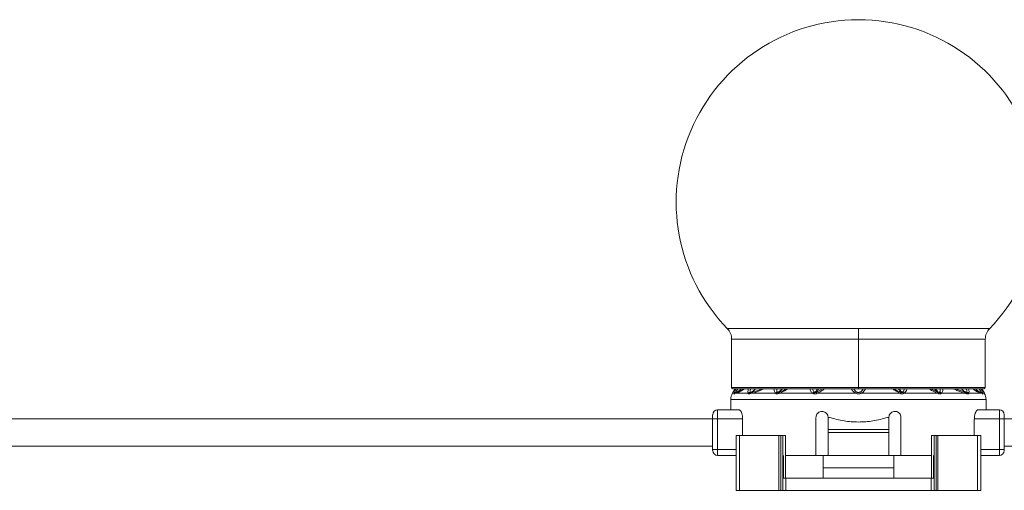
# Model space of a CAD drawing. Header units: millimetres. Extents: x -458 to 1924, y -69 to 431.
# Tile 43 of 49: x 1234 to 1396, y 153 to 230. Entities that reach past the tile are written whole.
import ezdxf

# ---------------------------------------------------------------- set-up
doc = ezdxf.new("R2010")
doc.units = ezdxf.units.MM

# ---------------------------------------------------------------- blocks, each defined once
blk = doc.blocks.new('Drawing View6')
at = {"color": 7, "linetype": 'Continuous', "lineweight": 18}
for p, q in [((-420.88, 1.74), (-442.45, 1.74)), ((-399.3, 1.74), (-420.88, 1.74)), ((-420.88, 0), (-420.88, 1.74)), ((-441.75, 0), (-441.75, -7.95)), ((-420.88, 0), (-441.75, 0)), ((-420.88, 0), (-420.88, -7.95)), ((-400, 0), (-420.88, 0)), ((-400, -7.95), (-400, 0)), ((-420.88, -7.95), (-441.75, -7.95)), ((-400, -7.95), (-420.88, -7.95)), ((-420.88, -7.95), (-420.88, -8.15)), ((-441.15, -8.15), (-441.59, -8.89)), ((-441.59, -8.89), (-441.35, -8.89)), ((-441.55, -8.15), (-420.88, -8.15)), ((-441.04, -8.89), (-441.33, -9.01)), ((-441.04, -8.89), (-439.03, -8.89)), ((-438.47, -8.89), (-434.52, -8.89)), ((-433.93, -8.89), (-428.37, -8.89)), ((-426.82, -8.15), (-427.77, -8.71)), ((-420.88, -8.15), (-400.2, -8.15)), ((-420.44, -8.89), (-414.02, -8.89)), ((-413.42, -8.89), (-407.82, -8.89)), ((-407.88, -8.7), (-408.96, -8.15)), ((-407.23, -8.89), (-403.28, -8.89)), ((-403.47, -8.68), (-404.98, -8.15)), ((-402.72, -8.89), (-400.71, -8.89)), ((-400.42, -9.01), (-400.71, -8.89)), ((-400.6, -8.15), (-400.16, -8.89)), ((-400.4, -8.89), (-400.16, -8.89)), ((-441.88, -9.92), (-441.88, -11.62)), ((-399.88, -9.92), (-441.88, -9.92)), ((-399.88, -11.62), (-399.88, -9.92)), ((-444.88, -13.12), (-444.88, -12.42)), ((-444.07, -13.12), (-444.07, -11.62)), ((-440.57, -11.62), (-444.07, -11.62)), ((-427.88, -19.12), (-427.88, -12.87)), ((-425.88, -14.87), (-425.88, -12.87)), ((-425.88, -12.87), (-425.67, -12.87)), ((-416.08, -12.87), (-415.88, -12.87)), ((-415.88, -12.87), (-415.88, -14.87)), ((-413.88, -12.87), (-413.88, -19.12)), ((-397.68, -11.62), (-401.18, -11.62)), ((-397.68, -11.62), (-397.68, -13.12)), ((-396.88, -12.42), (-396.88, -13.12)), ((-444.88, -13.12), (-596.87, -13.12)), ((-444.88, -13.12), (-444.07, -13.12)), ((-444.88, -18.12), (-444.88, -13.12)), ((-439.94, -13.12), (-444.07, -13.12)), ((-444.07, -18.12), (-444.07, -13.12)), ((-439.94, -13.12), (-439.94, -15.87)), ((-401.81, -13.12), (-401.81, -15.87)), ((-397.68, -13.12), (-401.81, -13.12)), ((-396.88, -13.12), (-397.68, -13.12)), ((-397.68, -13.12), (-397.68, -18.12)), ((-396.88, -13.12), (-396.88, -18.12)), ((-244.87, -13.12), (-396.88, -13.12)), ((-441.03, -15.87), (-441.03, -24.87)), ((-440.48, -15.87), (-441.03, -15.87)), ((-440.48, -15.87), (-440.48, -24.87)), ((-433.96, -15.87), (-440.48, -15.87)), ((-433.96, -15.87), (-433.96, -24.87)), ((-433.65, -15.87), (-433.96, -15.87)), ((-433.65, -15.87), (-433.65, -24.87)), ((-433.33, -15.87), (-433.65, -15.87)), ((-433.33, -15.87), (-433.33, -22.87)), ((-432.87, -15.87), (-432.87, -22.87)), ((-415.88, -14.87), (-425.88, -14.87)), ((-425.88, -15.37), (-425.88, -14.87)), ((-415.88, -15.37), (-425.88, -15.37)), ((-425.88, -15.37), (-425.88, -19.12)), ((-415.88, -15.37), (-415.88, -14.87)), ((-415.88, -19.12), (-415.88, -15.37)), ((-408.88, -15.87), (-408.88, -22.87)), ((-408.42, -15.87), (-408.42, -22.87)), ((-408.42, -15.87), (-408.1, -15.87)), ((-408.1, -15.87), (-408.1, -24.87)), ((-408.1, -15.87), (-407.79, -15.87)), ((-407.79, -15.87), (-407.79, -24.87)), ((-407.79, -15.87), (-401.27, -15.87)), ((-401.27, -15.87), (-401.27, -24.87)), ((-401.27, -15.87), (-400.72, -15.87)), ((-400.72, -15.87), (-400.72, -24.87)), ((-444.88, -17.62), (-596.87, -17.62)), ((-244.87, -17.62), (-396.88, -17.62)), ((-444.88, -18.32), (-444.88, -18.12)), ((-444.88, -18.12), (-444.07, -18.12)), ((-444.07, -19.12), (-444.07, -18.12)), ((-444.07, -18.12), (-441.03, -18.12)), ((-444.07, -19.12), (-441.03, -19.12)), ((-433.23, -19.12), (-433.23, -22.87)), ((-432.87, -19.12), (-427.88, -19.12)), ((-425.88, -19.12), (-427.88, -19.12)), ((-426.68, -21.17), (-426.68, -19.12)), ((-425.88, -19.12), (-415.88, -19.12)), ((-413.88, -19.12), (-415.88, -19.12)), ((-415.07, -21.17), (-415.07, -19.12)), ((-413.88, -19.12), (-408.88, -19.12)), ((-408.52, -19.12), (-408.52, -22.87)), ((-397.68, -18.12), (-400.72, -18.12)), ((-397.68, -19.12), (-400.72, -19.12)), ((-397.68, -18.12), (-397.68, -19.12)), ((-396.88, -18.12), (-397.68, -18.12)), ((-396.88, -18.32), (-396.88, -18.12)), ((-426.68, -22.87), (-426.68, -21.17)), ((-415.07, -21.17), (-426.68, -21.17)), ((-415.07, -22.87), (-415.07, -21.17)), ((-433.33, -22.87), (-433.33, -24.87)), ((-432.86, -22.87), (-433.33, -22.87)), ((-432.86, -22.87), (-432.86, -24.87)), ((-432.86, -22.87), (-408.89, -22.87)), ((-408.89, -22.87), (-408.89, -24.87)), ((-408.89, -22.87), (-408.42, -22.87)), ((-408.42, -22.87), (-408.42, -24.87)), ((-440.48, -24.87), (-441.03, -24.87)), ((-433.96, -24.87), (-440.48, -24.87)), ((-433.65, -24.87), (-433.96, -24.87)), ((-433.33, -24.87), (-433.65, -24.87)), ((-432.86, -24.87), (-433.33, -24.87)), ((-432.86, -24.87), (-408.89, -24.87)), ((-408.89, -24.87), (-408.42, -24.87)), ((-408.42, -24.87), (-408.1, -24.87)), ((-408.1, -24.87), (-407.79, -24.87)), ((-407.79, -24.87), (-401.27, -24.87)), ((-401.27, -24.87), (-400.72, -24.87))]:
    blk.add_line(p, q, dxfattribs=at)
at = {"color": 7, "linetype": 'Continuous', "lineweight": 18, "flags": 128}
blk.add_lwpolyline([(-427.69, -8.89), (-426.92, -8.89), (-426.13, -8.89), (-425.34, -8.89), (-424.55, -8.89), (-423.74, -8.89), (-422.94, -8.89), (-422.12, -8.89), (-421.31, -8.89)], dxfattribs=at)
at = {"color": 7, "linetype": 'Continuous', "lineweight": 18}
for centre, radius, start, end in [((-420.88, 22.58), 30, 90, 224.009), ((-420.88, 22.58), 30, 315.991, 90), ((-444.25, 0), 2.5, 0, 44.009), ((-397.5, 0), 2.5, 135.991, 180), ((-441.55, -7.95), 0.2, 180, 270), ((-400.2, -7.95), 0.2, 270, 0), ((-439.88, -9.92), 2, 149.0362, 180), ((-440.96, -9.16), 0.47, 100.9672, 144.8077), ((-440.9, -9.24), 0.5, 109.1019, 153.0969), ((-440.9, -9.22), 0.482, 109.3625, 154.2596), ((-440.63, -9.11), 0.464, 111.8132, 151.3198), ((-438.6, -9.24), 0.556, 101.6448, 140.4638), ((-438.47, -9.22), 0.489, 111.492, 154.5199), ((-438.45, -9.13), 0.399, 113.9413, 162.016), ((-438.12, -9.02), 0.374, 116.4592, 160.1268), ((-434.08, -9.26), 0.575, 104.4162, 140.4213), ((-433.93, -9.21), 0.506, 114.2513, 153.2837), ((-433.8, -8.92), 0.248, 134.0214, 187.8098), ((-433.7, -8.86), 0.235, 136.7077, 188.1385), ((-427.93, -9.21), 0.543, 110.8768, 144.3208), ((-427.76, -9.18), 0.521, 122.0688, 155.3334), ((-420.8, -9.17), 0.582, 126.5982, 151.6208), ((-420.95, -9.17), 0.582, 28.3791, 53.4018), ((-415.43, -8.22), 1.54, 334.6618, 341.3124), ((-415.07, -8.42), 1.15, 335.9647, 344.8865), ((-413.94, -9.14), 0.461, 25.3523, 58.9903), ((-413.82, -9.16), 0.478, 33.9668, 67.8038), ((-408.05, -8.86), 0.235, 351.8615, 43.2923), ((-407.95, -8.92), 0.248, 352.1906, 45.9788), ((-407.82, -9.21), 0.506, 26.7165, 65.7489), ((-407.67, -9.26), 0.575, 39.5788, 75.5839), ((-403.63, -9.02), 0.374, 19.8732, 63.5408), ((-403.3, -9.13), 0.399, 17.9841, 66.0586), ((-403.28, -9.22), 0.489, 25.4801, 68.508), ((-403.15, -9.24), 0.556, 39.5362, 78.3552), ((-401.12, -9.11), 0.464, 28.6802, 68.1868), ((-400.79, -9.16), 0.47, 35.1923, 79.0329), ((-400.85, -9.22), 0.482, 25.7404, 70.6374), ((-400.85, -9.24), 0.5, 26.9031, 70.898), ((-401.88, -9.92), 2, 0, 30.9638), ((-444.07, -12.42), 0.8, 90, 180), ((-397.68, -12.42), 0.8, 0, 90), ((-444.07, -18.32), 0.8, 180, 270), ((-397.68, -18.32), 0.8, 270, 0)]:
    blk.add_arc(centre, radius, start, end, dxfattribs=at)
for points, knots in [([(-441.35, -9.01), (-441.36, -9), (-441.37, -8.98), (-441.35, -8.92), (-441.35, -8.89)], [0, 0, 0, 0, 0.5520112, 1, 1, 1, 1]), ([(-441.35, -8.89), (-441.32, -8.8), (-441.25, -8.61), (-441.09, -8.31), (-441.01, -8.15)], [0, 0, 0, 0, 0.4680955, 1, 1, 1, 1]), ([(-441.33, -9.01), (-441.34, -9.01), (-441.34, -9.02), (-441.35, -9.02), (-441.35, -9.01)], [0, 0, 0, 0, 0.560051, 1, 1, 1, 1]), ([(-440.16, -8.15), (-440.25, -8.25), (-440.5, -8.53), (-440.84, -8.67), (-441.07, -8.77)], [0, 0, 0, 0, 0.348264, 1, 1, 1, 1]), ([(-441.07, -8.77), (-441.07, -8.76), (-441.08, -8.75), (-441.06, -8.72), (-441.05, -8.7)], [0, 0, 0, 0, 0.543645, 1, 1, 1, 1]), ([(-441.06, -8.77), (-441.06, -8.77), (-441.06, -8.77), (-441.07, -8.77), (-441.07, -8.77)], [0, 0, 0, 0, 0.560002, 1, 1, 1, 1]), ([(-440.16, -8.15), (-440.24, -8.24), (-440.48, -8.52), (-440.83, -8.67), (-441.06, -8.77)], [0, 0, 0, 0, 0.322153, 1, 1, 1, 1]), ([(-440.81, -8.68), (-440.86, -8.7), (-440.95, -8.73), (-441.03, -8.76), (-441.06, -8.77)], [0, 0, 0, 0, 0.5430458, 1, 1, 1, 1]), ([(-441.05, -8.7), (-441.03, -8.66), (-440.99, -8.58), (-440.88, -8.4), (-440.79, -8.24), (-440.73, -8.15)], [0, 0, 0, 0, 0.282717, 0.578892, 1, 1, 1, 1]), ([(-439.67, -8.15), (-439.76, -8.22), (-439.99, -8.41), (-440.32, -8.59), (-440.7, -8.77), (-440.92, -8.85), (-441.04, -8.89)], [0, 0, 0, 0, 0.1398867, 0.360724, 0.6347037, 1, 1, 1, 1]), ([(-439.75, -8.15), (-439.81, -8.19), (-440.29, -8.55), (-440.57, -8.62), (-440.81, -8.68)], [0, 0, 0, 0, 0.1226787, 1, 1, 1, 1]), ([(-439.03, -8.89), (-439.05, -8.84), (-439.09, -8.72), (-439.07, -8.46), (-439.01, -8.25), (-438.98, -8.15)], [0, 0, 0, 0, 0.3062781, 0.6620204, 1, 1, 1, 1]), ([(-438.92, -9.01), (-438.95, -9), (-439, -8.97), (-439.02, -8.92), (-439.03, -8.89)], [0, 0, 0, 0, 0.578726, 1, 1, 1, 1]), ([(-438.83, -9.01), (-438.84, -9.01), (-438.88, -9.02), (-438.9, -9.01), (-438.92, -9.01)], [0, 0, 0, 0, 0.560194, 1, 1, 1, 1]), ([(-438.47, -8.89), (-438.54, -8.91), (-438.66, -8.95), (-438.77, -8.99), (-438.83, -9.01)], [0, 0, 0, 0, 0.555292, 1, 1, 1, 1]), ([(-438.71, -8.7), (-438.72, -8.66), (-438.72, -8.58), (-438.69, -8.4), (-438.63, -8.24), (-438.6, -8.15)], [0, 0, 0, 0, 0.2826194, 0.578744, 1, 1, 1, 1]), ([(-438.65, -8.77), (-438.67, -8.76), (-438.7, -8.75), (-438.71, -8.71), (-438.71, -8.7)], [0, 0, 0, 0, 0.5711685, 1, 1, 1, 1]), ([(-437.85, -8.15), (-437.87, -8.18), (-437.96, -8.32), (-438.22, -8.55), (-438.49, -8.68), (-438.65, -8.77)], [0, 0, 0, 0, 0.115872, 0.449722, 1, 1, 1, 1]), ([(-438.61, -8.76), (-438.62, -8.77), (-438.63, -8.77), (-438.65, -8.77), (-438.65, -8.77)], [0, 0, 0, 0, 0.560007, 1, 1, 1, 1]), ([(-437.81, -8.15), (-437.84, -8.18), (-437.93, -8.31), (-438.18, -8.55), (-438.45, -8.68), (-438.61, -8.76)], [0, 0, 0, 0, 0.113271, 0.448095, 1, 1, 1, 1]), ([(-438.28, -8.68), (-438.34, -8.7), (-438.46, -8.73), (-438.56, -8.75), (-438.61, -8.76)], [0, 0, 0, 0, 0.554562, 1, 1, 1, 1]), ([(-436.59, -8.15), (-436.62, -8.18), (-436.83, -8.35), (-437.24, -8.5), (-437.84, -8.73), (-438.24, -8.83), (-438.47, -8.89)], [0, 0, 0, 0, 0.048891, 0.310078, 0.599133, 1, 1, 1, 1]), ([(-436.74, -8.15), (-436.77, -8.16), (-437.34, -8.49), (-437.82, -8.59), (-438.28, -8.68)], [0, 0, 0, 0, 0.044719, 1, 1, 1, 1]), ([(-434.52, -8.89), (-434.58, -8.84), (-434.69, -8.72), (-434.77, -8.46), (-434.77, -8.25), (-434.77, -8.15)], [0, 0, 0, 0, 0.303764, 0.654764, 1, 1, 1, 1]), ([(-434.39, -8.99), (-434.42, -8.97), (-434.47, -8.95), (-434.51, -8.91), (-434.52, -8.89)], [0, 0, 0, 0, 0.579744, 1, 1, 1, 1]), ([(-434.05, -8.95), (-434.11, -8.97), (-434.2, -9.01), (-434.31, -9.01), (-434.36, -9), (-434.39, -8.99)], [0, 0, 0, 0, 0.482193, 0.740263, 1, 1, 1, 1]), ([(-434.22, -8.7), (-434.25, -8.66), (-434.3, -8.58), (-434.35, -8.4), (-434.34, -8.24), (-434.33, -8.15)], [0, 0, 0, 0, 0.282612, 0.578727, 1, 1, 1, 1]), ([(-434.14, -8.75), (-434.16, -8.75), (-434.19, -8.73), (-434.21, -8.71), (-434.22, -8.7)], [0, 0, 0, 0, 0.574767, 1, 1, 1, 1]), ([(-433.54, -8.15), (-433.55, -8.18), (-433.61, -8.3), (-433.8, -8.53), (-434.01, -8.67), (-434.14, -8.75)], [0, 0, 0, 0, 0.0905255, 0.4283247, 1, 1, 1, 1]), ([(-433.98, -8.74), (-434.01, -8.75), (-434.07, -8.77), (-434.12, -8.76), (-434.14, -8.75)], [0, 0, 0, 0, 0.5416872, 1, 1, 1, 1]), ([(-433.93, -8.89), (-433.96, -8.9), (-433.99, -8.92), (-434.03, -8.94), (-434.05, -8.95)], [0, 0, 0, 0, 0.5583762, 1, 1, 1, 1]), ([(-433.41, -8.15), (-433.42, -8.17), (-433.48, -8.29), (-433.66, -8.51), (-433.86, -8.65), (-433.98, -8.74)], [0, 0, 0, 0, 0.071997, 0.416313, 1, 1, 1, 1]), ([(-433.87, -8.7), (-433.89, -8.7), (-433.93, -8.72), (-433.96, -8.73), (-433.98, -8.74)], [0, 0, 0, 0, 0.557314, 1, 1, 1, 1]), ([(-432.5, -8.15), (-432.68, -8.27), (-433.14, -8.58), (-433.63, -8.77), (-433.93, -8.89)], [0, 0, 0, 0, 0.37174, 1, 1, 1, 1]), ([(-432.74, -8.15), (-432.84, -8.21), (-433.21, -8.44), (-433.59, -8.59), (-433.87, -8.7)], [0, 0, 0, 0, 0.255256, 1, 1, 1, 1]), ([(-428.37, -8.89), (-428.49, -8.8), (-428.75, -8.61), (-428.84, -8.31), (-428.89, -8.15)], [0, 0, 0, 0, 0.465818, 1, 1, 1, 1]), ([(-428.12, -8.7), (-428.17, -8.66), (-428.27, -8.58), (-428.38, -8.4), (-428.42, -8.24), (-428.44, -8.15)], [0, 0, 0, 0, 0.282713, 0.578886, 1, 1, 1, 1]), ([(-428.24, -8.97), (-428.26, -8.95), (-428.31, -8.93), (-428.35, -8.9), (-428.37, -8.89)], [0, 0, 0, 0, 0.55931, 1, 1, 1, 1]), ([(-427.69, -8.89), (-427.74, -8.92), (-427.83, -8.97), (-427.98, -9), (-428.12, -9), (-428.2, -8.98), (-428.24, -8.97)], [0, 0, 0, 0, 0.273675, 0.544486, 0.766897, 1, 1, 1, 1]), ([(-428.04, -8.74), (-428.05, -8.74), (-428.08, -8.72), (-428.11, -8.71), (-428.12, -8.7)], [0, 0, 0, 0, 0.555851, 1, 1, 1, 1]), ([(-427.71, -8.15), (-427.73, -8.22), (-427.81, -8.5), (-427.94, -8.64), (-428.04, -8.74)], [0, 0, 0, 0, 0.273504, 1, 1, 1, 1]), ([(-427.77, -8.71), (-427.8, -8.72), (-427.84, -8.74), (-427.91, -8.76), (-427.98, -8.76), (-428.02, -8.75), (-428.04, -8.74)], [0, 0, 0, 0, 0.255573, 0.503234, 0.749597, 1, 1, 1, 1]), ([(-427.5, -8.15), (-427.52, -8.22), (-427.59, -8.47), (-427.7, -8.61), (-427.77, -8.71)], [0, 0, 0, 0, 0.257868, 1, 1, 1, 1]), ([(-427.69, -8.89), (-427.71, -8.84), (-427.76, -8.76), (-427.77, -8.73), (-427.77, -8.71)], [0, 0, 0, 0, 0.559299, 1, 1, 1, 1]), ([(-426.48, -8.15), (-426.66, -8.29), (-427.03, -8.58), (-427.47, -8.78), (-427.69, -8.89)], [0, 0, 0, 0, 0.482432, 1, 1, 1, 1]), ([(-422.04, -8.15), (-422.03, -8.18), (-421.98, -8.29), (-421.83, -8.5), (-421.61, -8.73), (-421.4, -8.84), (-421.31, -8.89)], [0, 0, 0, 0, 0.087551, 0.374618, 0.728459, 1, 1, 1, 1]), ([(-421.63, -8.15), (-421.59, -8.24), (-421.51, -8.4), (-421.34, -8.58), (-421.21, -8.66), (-421.15, -8.7)], [0, 0, 0, 0, 0.421429, 0.717515, 1, 1, 1, 1]), ([(-421.31, -8.89), (-421.24, -8.93), (-421.11, -8.99), (-420.9, -9.02), (-420.71, -9), (-420.56, -8.96), (-420.48, -8.91), (-420.44, -8.89)], [0, 0, 0, 0, 0.269902, 0.490211, 0.672926, 0.851395, 1, 1, 1, 1]), ([(-421.15, -8.7), (-421.11, -8.72), (-421.05, -8.75), (-420.95, -8.77), (-420.86, -8.77), (-420.74, -8.76), (-420.66, -8.72), (-420.6, -8.7)], [0, 0, 0, 0, 0.212437, 0.388959, 0.539022, 0.670349, 1, 1, 1, 1]), ([(-420.6, -8.7), (-420.54, -8.66), (-420.41, -8.58), (-420.24, -8.4), (-420.16, -8.24), (-420.12, -8.15)], [0, 0, 0, 0, 0.282689, 0.578819, 1, 1, 1, 1]), ([(-420.44, -8.89), (-420.33, -8.83), (-420.11, -8.71), (-419.86, -8.45), (-419.76, -8.24), (-419.72, -8.15)], [0, 0, 0, 0, 0.327806, 0.696077, 1, 1, 1, 1]), ([(-414.04, -8.88), (-414.32, -8.75), (-414.75, -8.55), (-415.12, -8.25), (-415.24, -8.15)], [0, 0, 0, 0, 0.65376, 1, 1, 1, 1]), ([(-413.97, -8.72), (-414.24, -8.6), (-414.6, -8.44), (-414.91, -8.21), (-414.98, -8.15)], [0, 0, 0, 0, 0.758653, 1, 1, 1, 1]), ([(-413.97, -8.72), (-414.05, -8.62), (-414.15, -8.48), (-414.23, -8.22), (-414.25, -8.15)], [0, 0, 0, 0, 0.728431, 1, 1, 1, 1]), ([(-413.7, -8.75), (-413.8, -8.65), (-413.94, -8.51), (-414.02, -8.23), (-414.05, -8.15)], [0, 0, 0, 0, 0.6961765, 1, 1, 1, 1]), ([(-414.02, -8.89), (-414.02, -8.89), (-414.03, -8.89), (-414.04, -8.88), (-414.04, -8.88)], [0, 0, 0, 0, 0.558902, 1, 1, 1, 1]), ([(-413.53, -8.94), (-413.56, -8.96), (-413.64, -8.98), (-413.77, -8.98), (-413.9, -8.95), (-413.98, -8.91), (-414.02, -8.89)], [0, 0, 0, 0, 0.249494, 0.497197, 0.746131, 1, 1, 1, 1]), ([(-413.96, -8.72), (-413.96, -8.72), (-413.97, -8.72), (-413.97, -8.72), (-413.97, -8.72)], [0, 0, 0, 0, 0.557216, 1, 1, 1, 1]), ([(-413.7, -8.75), (-413.72, -8.75), (-413.76, -8.76), (-413.83, -8.76), (-413.9, -8.75), (-413.94, -8.73), (-413.96, -8.72)], [0, 0, 0, 0, 0.250852, 0.497991, 0.745905, 1, 1, 1, 1]), ([(-413.64, -8.72), (-413.65, -8.72), (-413.67, -8.73), (-413.69, -8.74), (-413.7, -8.75)], [0, 0, 0, 0, 0.562939, 1, 1, 1, 1]), ([(-413.3, -8.15), (-413.32, -8.25), (-413.36, -8.41), (-413.49, -8.6), (-413.59, -8.68), (-413.64, -8.72)], [0, 0, 0, 0, 0.43113, 0.722241, 1, 1, 1, 1]), ([(-413.42, -8.89), (-413.44, -8.9), (-413.47, -8.92), (-413.51, -8.94), (-413.53, -8.94)], [0, 0, 0, 0, 0.559965, 1, 1, 1, 1]), ([(-412.89, -8.15), (-412.89, -8.17), (-412.9, -8.35), (-413.06, -8.63), (-413.31, -8.81), (-413.42, -8.89)], [0, 0, 0, 0, 0.0682625, 0.5493795, 1, 1, 1, 1]), ([(-407.82, -8.89), (-408.11, -8.77), (-408.6, -8.58), (-409.07, -8.27), (-409.26, -8.15)], [0, 0, 0, 0, 0.6020447, 1, 1, 1, 1]), ([(-407.77, -8.74), (-407.84, -8.7), (-407.99, -8.6), (-408.18, -8.4), (-408.29, -8.22), (-408.34, -8.15)], [0, 0, 0, 0, 0.29204, 0.713629, 1, 1, 1, 1]), ([(-407.61, -8.75), (-407.68, -8.72), (-407.84, -8.62), (-408.04, -8.41), (-408.18, -8.24), (-408.22, -8.15), (-408.22, -8.15)], [0, 0, 0, 0, 0.28583, 0.698372, 0.989823, 1, 1, 1, 1]), ([(-407.77, -8.74), (-407.79, -8.73), (-407.83, -8.72), (-407.86, -8.7), (-407.88, -8.7)], [0, 0, 0, 0, 0.562686, 1, 1, 1, 1]), ([(-407.7, -8.95), (-407.72, -8.94), (-407.76, -8.92), (-407.8, -8.9), (-407.82, -8.89)], [0, 0, 0, 0, 0.561612, 1, 1, 1, 1]), ([(-407.61, -8.75), (-407.63, -8.76), (-407.68, -8.77), (-407.75, -8.75), (-407.77, -8.74)], [0, 0, 0, 0, 0.5409025, 1, 1, 1, 1]), ([(-407.36, -8.99), (-407.41, -9), (-407.49, -9.02), (-407.61, -8.99), (-407.67, -8.96), (-407.7, -8.95)], [0, 0, 0, 0, 0.4808387, 0.7383008, 1, 1, 1, 1]), ([(-407.53, -8.7), (-407.54, -8.71), (-407.56, -8.73), (-407.59, -8.75), (-407.61, -8.75)], [0, 0, 0, 0, 0.569816, 1, 1, 1, 1]), ([(-407.42, -8.15), (-407.41, -8.24), (-407.4, -8.4), (-407.45, -8.58), (-407.5, -8.66), (-407.53, -8.7)], [0, 0, 0, 0, 0.421454, 0.717521, 1, 1, 1, 1]), ([(-407.23, -8.89), (-407.25, -8.91), (-407.29, -8.95), (-407.34, -8.98), (-407.36, -8.99)], [0, 0, 0, 0, 0.56467, 1, 1, 1, 1]), ([(-406.97, -8.15), (-406.97, -8.16), (-406.96, -8.26), (-406.99, -8.46), (-407.06, -8.72), (-407.18, -8.84), (-407.23, -8.89)], [0, 0, 0, 0, 0.029365, 0.330402, 0.706505, 1, 1, 1, 1]), ([(-403.28, -8.89), (-403.52, -8.83), (-403.96, -8.71), (-404.57, -8.48), (-404.97, -8.3), (-405.14, -8.18), (-405.18, -8.15)], [0, 0, 0, 0, 0.408322, 0.76264, 0.943754, 1, 1, 1, 1]), ([(-403.14, -8.76), (-403.35, -8.66), (-403.64, -8.52), (-403.86, -8.24), (-403.93, -8.15)], [0, 0, 0, 0, 0.681942, 1, 1, 1, 1]), ([(-403.1, -8.77), (-403.19, -8.72), (-403.42, -8.62), (-403.7, -8.41), (-403.84, -8.22), (-403.9, -8.15)], [0, 0, 0, 0, 0.3170502, 0.7503322, 1, 1, 1, 1]), ([(-403.14, -8.76), (-403.2, -8.75), (-403.31, -8.72), (-403.42, -8.7), (-403.47, -8.68)], [0, 0, 0, 0, 0.565432, 1, 1, 1, 1]), ([(-402.92, -9.01), (-402.99, -8.98), (-403.11, -8.95), (-403.23, -8.91), (-403.28, -8.89)], [0, 0, 0, 0, 0.564676, 1, 1, 1, 1]), ([(-403.15, -8.15), (-403.12, -8.24), (-403.06, -8.4), (-403.03, -8.58), (-403.03, -8.66), (-403.04, -8.7)], [0, 0, 0, 0, 0.421041, 0.717299, 1, 1, 1, 1]), ([(-403.1, -8.77), (-403.1, -8.77), (-403.12, -8.77), (-403.13, -8.77), (-403.14, -8.76)], [0, 0, 0, 0, 0.559121, 1, 1, 1, 1]), ([(-403.04, -8.7), (-403.04, -8.72), (-403.05, -8.75), (-403.08, -8.76), (-403.1, -8.77)], [0, 0, 0, 0, 0.509913, 1, 1, 1, 1]), ([(-402.83, -9.01), (-402.85, -9.01), (-402.88, -9.02), (-402.91, -9.01), (-402.92, -9.01)], [0, 0, 0, 0, 0.559055, 1, 1, 1, 1]), ([(-402.72, -8.89), (-402.73, -8.92), (-402.76, -8.98), (-402.81, -9), (-402.83, -9.01)], [0, 0, 0, 0, 0.541803, 1, 1, 1, 1]), ([(-402.77, -8.15), (-402.73, -8.31), (-402.64, -8.61), (-402.7, -8.8), (-402.72, -8.89)], [0, 0, 0, 0, 0.525536, 1, 1, 1, 1]), ([(-400.71, -8.89), (-400.84, -8.84), (-401.08, -8.76), (-401.54, -8.54), (-401.88, -8.34), (-402.06, -8.16), (-402.08, -8.15)], [0, 0, 0, 0, 0.399487, 0.7128631, 0.9838826, 1, 1, 1, 1]), ([(-400.94, -8.68), (-401.2, -8.64), (-401.47, -8.59), (-401.98, -8.17), (-402, -8.15)], [0, 0, 0, 0, 0.9560861, 1, 1, 1, 1]), ([(-400.69, -8.77), (-400.79, -8.73), (-401.03, -8.63), (-401.35, -8.43), (-401.52, -8.23), (-401.59, -8.15)], [0, 0, 0, 0, 0.288519, 0.718464, 1, 1, 1, 1]), ([(-400.68, -8.77), (-400.78, -8.73), (-401.03, -8.63), (-401.35, -8.43), (-401.52, -8.23), (-401.59, -8.15)], [0, 0, 0, 0, 0.288338, 0.717896, 1, 1, 1, 1]), ([(-401.02, -8.15), (-400.96, -8.24), (-400.87, -8.4), (-400.76, -8.58), (-400.72, -8.66), (-400.7, -8.7)], [0, 0, 0, 0, 0.421045, 0.717302, 1, 1, 1, 1]), ([(-400.69, -8.77), (-400.73, -8.75), (-400.81, -8.73), (-400.9, -8.7), (-400.94, -8.68)], [0, 0, 0, 0, 0.542941, 1, 1, 1, 1]), ([(-400.74, -8.15), (-400.66, -8.31), (-400.5, -8.61), (-400.43, -8.8), (-400.4, -8.89)], [0, 0, 0, 0, 0.528095, 1, 1, 1, 1]), ([(-400.7, -8.7), (-400.69, -8.72), (-400.67, -8.75), (-400.68, -8.76), (-400.68, -8.77)], [0, 0, 0, 0, 0.510723, 1, 1, 1, 1]), ([(-400.68, -8.77), (-400.68, -8.77), (-400.69, -8.77), (-400.69, -8.77), (-400.69, -8.77)], [0, 0, 0, 0, 0.55978, 1, 1, 1, 1]), ([(-400.4, -9.01), (-400.4, -9.02), (-400.41, -9.02), (-400.41, -9.01), (-400.42, -9.01)], [0, 0, 0, 0, 0.559761, 1, 1, 1, 1]), ([(-400.4, -8.89), (-400.39, -8.93), (-400.38, -8.99), (-400.39, -9.01), (-400.4, -9.01)], [0, 0, 0, 0, 0.572072, 1, 1, 1, 1]), ([(-439.94, -13.12), (-439.95, -12.96), (-439.96, -12.64), (-440.07, -12.22), (-440.21, -11.88), (-440.39, -11.66), (-440.51, -11.63), (-440.57, -11.62)], [0, 0, 0, 0, 0.192981, 0.385659, 0.586478, 0.804523, 1, 1, 1, 1]), ([(-427.88, -12.87), (-427.87, -12.79), (-427.86, -12.61), (-427.74, -12.33), (-427.53, -12.09), (-427.24, -11.91), (-426.9, -11.85), (-426.55, -11.9), (-426.24, -12.07), (-426.01, -12.34), (-425.89, -12.62), (-425.88, -12.8), (-425.88, -12.87)], [0, 0, 0, 0, 0.072436, 0.171678, 0.273655, 0.380851, 0.493082, 0.607601, 0.720798, 0.830386, 0.936169, 1, 1, 1, 1]), ([(-420.88, -13.63), (-421.67, -13.6), (-423.32, -13.53), (-424.87, -13.09), (-425.67, -12.87)], [0, 0, 0, 0, 0.486988, 1, 1, 1, 1]), ([(-416.08, -12.87), (-416.88, -13.09), (-418.43, -13.53), (-420.08, -13.6), (-420.88, -13.63)], [0, 0, 0, 0, 0.513031, 1, 1, 1, 1]), ([(-415.88, -12.87), (-415.87, -12.79), (-415.86, -12.61), (-415.74, -12.33), (-415.52, -12.08), (-415.23, -11.91), (-414.9, -11.85), (-414.55, -11.9), (-414.24, -12.07), (-414.01, -12.33), (-413.89, -12.62), (-413.88, -12.8), (-413.88, -12.87)], [0, 0, 0, 0, 0.070113, 0.172193, 0.275296, 0.380868, 0.489956, 0.602613, 0.717149, 0.830046, 0.937783, 1, 1, 1, 1]), ([(-401.18, -11.62), (-401.25, -11.63), (-401.39, -11.67), (-401.59, -11.96), (-401.74, -12.39), (-401.8, -12.8), (-401.81, -13.05), (-401.81, -13.12)], [0, 0, 0, 0, 0.23522, 0.470544, 0.700974, 0.913889, 1, 1, 1, 1]), ([(-432.87, -15.87), (-432.9, -15.87), (-432.94, -15.87), (-433.1, -15.87), (-433.2, -15.87), (-433.22, -15.87)], [0, 0, 0, 0, 0.450672, 0.900903, 1, 1, 1, 1]), ([(-408.88, -15.87), (-408.85, -15.87), (-408.81, -15.87), (-408.65, -15.87), (-408.55, -15.87), (-408.53, -15.87)], [0, 0, 0, 0, 0.450672, 0.900903, 1, 1, 1, 1])]:
    blk.add_open_spline(points, degree=3, knots=knots, dxfattribs=at)

msp = doc.modelspace()

# ---------------------------------------------------------------- block references
at = {"color": 7, "linetype": 'Continuous', "lineweight": 18}
msp.add_blockref('Drawing View6', (1792.52, 177.47), dxfattribs=at)

doc.saveas('drawing.dxf')
